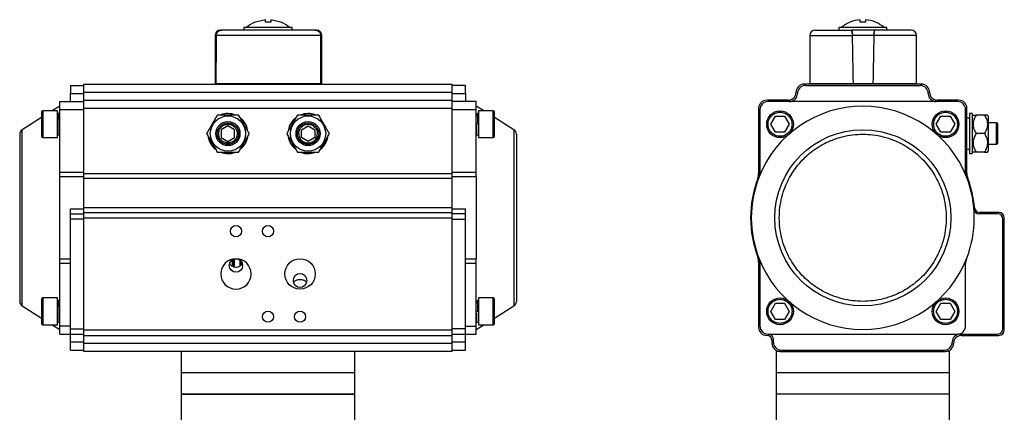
# Model space of a CAD drawing. Header units: millimetres. Extents: x 408 to 1448, y 79 to 1009.
# Tile 22 of 22: x 1054 to 1423, y 594 to 741. Entities that reach past the tile are written whole.
import ezdxf

# ---------------------------------------------------------------- set-up
doc = ezdxf.new("R2010")
doc.units = ezdxf.units.MM

msp = doc.modelspace()

# ---------------------------------------------------------------- linework, layer by layer
at = {"color": 7, "linetype": 'Continuous', "lineweight": 25}
for p, q in [((1138.39, 738), (1138.39, 737)), ((1156.39, 738), (1138.39, 738)), ((1142.67, 740), (1142.56, 740)), ((1146.39, 740.92), (1142.67, 740)), ((1146.39, 740), (1146.39, 740.92)), ((1148.39, 740.92), (1148.39, 740)), ((1152.12, 740), (1148.39, 740.92)), ((1156.39, 737), (1156.39, 738)), ((1361.14, 738), (1361.14, 737)), ((1370.14, 738), (1361.14, 738)), ((1365.41, 740), (1365.37, 740)), ((1369.14, 740), (1369.14, 740.92)), ((1379.14, 738), (1370.14, 738)), ((1371.14, 740.92), (1371.14, 740)), ((1379.14, 737), (1379.14, 738)), ((1127.54, 735), (1127.54, 717)), ((1167.13, 735), (1127.95, 735)), ((1129.54, 737), (1129.63, 737)), ((1165.54, 737), (1164.99, 737)), ((1167.54, 717), (1167.54, 735)), ((1350.28, 735), (1350.28, 717)), ((1374.29, 735), (1366.27, 735)), ((1390.28, 717), (1390.28, 735)), ((1073.39, 716.3), (1078.39, 716.3)), ((1073.39, 716.3), (1073.39, 713.3)), ((1078.39, 716.8), (1216.39, 716.8)), ((1078.39, 713.8), (1078.39, 716.8)), ((1127.54, 717), (1127.88, 717)), ((1127.88, 717), (1167.2, 717)), ((1133.89, 717), (1133.89, 716.8)), ((1160.89, 716.8), (1160.89, 717)), ((1167.2, 717), (1167.54, 717)), ((1216.39, 713.8), (1216.39, 716.8)), ((1221.39, 716.3), (1216.39, 716.3)), ((1221.39, 713.3), (1221.39, 716.3)), ((1392.14, 716.8), (1348.14, 716.8)), ((1348.64, 716.3), (1391.64, 716.3)), ((1350.28, 717), (1366.6, 717)), ((1356.64, 717), (1356.64, 716.8)), ((1366.6, 717), (1373.96, 717)), ((1373.96, 717), (1390.28, 717)), ((1383.64, 716.8), (1383.64, 717)), ((1073.39, 710.3), (1073.39, 713.3)), ((1073.39, 713.3), (1078.39, 713.3)), ((1078.39, 713.8), (1216.39, 713.8)), ((1078.39, 710.8), (1078.39, 713.8)), ((1216.39, 710.8), (1216.39, 713.8)), ((1216.39, 713.3), (1221.39, 713.3)), ((1221.39, 713.3), (1221.39, 710.3)), ((1069.39, 708.55), (1066.59, 706.8)), ((1069.39, 710.3), (1078.39, 710.3)), ((1069.39, 707.3), (1069.39, 710.3)), ((1078.39, 710.8), (1216.39, 710.8)), ((1078.39, 707.8), (1078.39, 710.8)), ((1216.39, 707.8), (1216.39, 710.8)), ((1225.39, 710.3), (1216.39, 710.3)), ((1225.39, 707.3), (1225.39, 710.3)), ((1228.2, 706.8), (1225.39, 708.55)), ((1342.14, 710.8), (1334.14, 710.8)), ((1405.64, 710.3), (1334.64, 710.3)), ((1406.14, 710.8), (1398.14, 710.8)), ((1062.59, 704.3), (1055.34, 699.76)), ((1068.59, 706.8), (1063.09, 706.8)), ((1068.59, 701.8), (1068.59, 706.8)), ((1069.02, 705.8), (1068.59, 705.8)), ((1069.39, 704.8), (1069.02, 704.8)), ((1069.39, 707.3), (1078.39, 707.3)), ((1069.39, 683.93), (1069.39, 707.3)), ((1078.39, 707.8), (1216.39, 707.8)), ((1078.39, 683.32), (1078.39, 707.8)), ((1216.39, 683.32), (1216.39, 707.8)), ((1216.39, 707.3), (1225.39, 707.3)), ((1225.39, 683.93), (1225.39, 707.3)), ((1225.77, 704.8), (1225.39, 704.8)), ((1226.19, 705.8), (1225.77, 705.8)), ((1231.69, 706.8), (1226.19, 706.8)), ((1226.19, 706.8), (1226.19, 696.8)), ((1239.45, 699.76), (1232.19, 704.3)), ((1331.14, 707.8), (1331.14, 683.32)), ((1331.64, 707.3), (1331.64, 683.93)), ((1335.67, 701.8), (1337.41, 704.8)), ((1337.41, 704.8), (1340.87, 704.8)), ((1340.87, 704.8), (1342.6, 701.8)), ((1397.67, 701.8), (1399.41, 704.8)), ((1399.41, 704.8), (1402.87, 704.8)), ((1402.87, 704.8), (1404.6, 701.8)), ((1408.64, 683.93), (1408.64, 707.3)), ((1409.14, 683.32), (1409.14, 707.8)), ((1411.14, 705.8), (1410.14, 705.8)), ((1410.14, 705.8), (1410.14, 690.8)), ((1411.14, 705.8), (1411.14, 690.8)), ((1411.47, 705.23), (1411.14, 704.9)), ((1415.74, 705.23), (1412.54, 705.23)), ((1417.14, 704.9), (1416.81, 705.23)), ((1417.14, 704.9), (1417.14, 698.3)), ((1068.59, 696.8), (1068.59, 701.8)), ((1069.14, 701.82), (1069.14, 701.82)), ((1132.39, 701.19), (1129.89, 699.74)), ((1134.89, 699.74), (1132.39, 701.19)), ((1159.89, 699.74), (1162.39, 701.19)), ((1162.39, 701.19), (1164.89, 699.74)), ((1226.19, 701.8), (1225.39, 701.8)), ((1225.88, 702.3), (1226.05, 702.3)), ((1337.41, 698.8), (1335.67, 701.8)), ((1342.6, 701.8), (1340.87, 698.8)), ((1399.41, 698.8), (1397.67, 701.8)), ((1404.6, 701.8), (1402.87, 698.8)), ((1420.24, 702.3), (1417.14, 702.3)), ((1068.59, 697.8), (1069.27, 697.8)), ((1069.27, 698.8), (1069.39, 698.8)), ((1129.89, 699.74), (1129.89, 696.86)), ((1134.69, 699.74), (1134.89, 699.67)), ((1134.89, 696.86), (1134.89, 699.74)), ((1159.89, 699.66), (1160.12, 699.75)), ((1159.89, 696.86), (1159.89, 699.74)), ((1164.89, 699.74), (1164.89, 696.86)), ((1225.39, 698.8), (1225.52, 698.8)), ((1225.52, 697.8), (1226.19, 697.8)), ((1340.87, 698.8), (1337.41, 698.8)), ((1402.87, 698.8), (1399.41, 698.8)), ((1415.74, 698.3), (1412.54, 698.3)), ((1417.14, 698.3), (1417.14, 691.7)), ((1063.09, 696.8), (1068.59, 696.8)), ((1129.89, 696.86), (1132.39, 695.41)), ((1132.39, 695.41), (1134.89, 696.86)), ((1162.39, 695.41), (1159.89, 696.86)), ((1164.89, 696.86), (1162.39, 695.41)), ((1226.19, 696.8), (1231.69, 696.8)), ((1417.14, 694.3), (1420.24, 694.3)), ((1410.14, 690.8), (1411.14, 690.8)), ((1411.14, 691.7), (1411.47, 691.37)), ((1415.74, 691.37), (1412.54, 691.37)), ((1416.81, 691.37), (1417.14, 691.7)), ((1069.39, 683.93), (1078.39, 683.93)), ((1069.39, 682.09), (1069.39, 683.93)), ((1078.39, 683.32), (1216.39, 683.32)), ((1078.39, 681.56), (1078.39, 683.32)), ((1216.39, 683.93), (1225.39, 683.93)), ((1216.39, 681.56), (1216.39, 683.32)), ((1225.39, 682.09), (1225.39, 683.93)), ((1078.39, 682.09), (1069.39, 682.09)), ((1069.39, 651.5), (1069.39, 682.09)), ((1216.39, 681.56), (1078.39, 681.56)), ((1078.39, 670.62), (1078.39, 681.56)), ((1225.39, 682.09), (1216.39, 682.09)), ((1216.39, 670.62), (1216.39, 681.56)), ((1225.39, 682.09), (1225.39, 651.5)), ((1073.39, 670.14), (1078.39, 670.14)), ((1073.39, 668.3), (1073.39, 670.14)), ((1073.39, 666.3), (1073.39, 668.3)), ((1073.39, 668.3), (1078.39, 668.3)), ((1078.39, 670.62), (1216.39, 670.62)), ((1078.39, 668.8), (1078.39, 670.62)), ((1078.39, 668.8), (1216.39, 668.8)), ((1078.39, 666.8), (1078.39, 668.8)), ((1216.39, 668.8), (1216.39, 670.62)), ((1216.39, 670.14), (1221.39, 670.14)), ((1216.39, 666.8), (1216.39, 668.8)), ((1221.39, 668.3), (1216.39, 668.3)), ((1221.39, 668.3), (1221.39, 670.14)), ((1221.39, 666.3), (1221.39, 668.3)), ((1420.64, 668.3), (1413.75, 668.3)), ((1421.14, 668.8), (1413.95, 668.8)), ((1078.39, 666.3), (1073.39, 666.3)), ((1073.39, 625.3), (1073.39, 666.3)), ((1078.39, 666.8), (1216.39, 666.8)), ((1078.39, 624.8), (1078.39, 666.8)), ((1216.39, 624.8), (1216.39, 666.8)), ((1216.39, 666.3), (1221.39, 666.3)), ((1221.39, 625.3), (1221.39, 666.3)), ((1422.64, 625.3), (1422.64, 666.3)), ((1423.14, 624.8), (1423.14, 666.8)), ((1069.39, 651.5), (1073.39, 651.5)), ((1069.39, 649.67), (1069.39, 651.5)), ((1073.39, 649.67), (1069.39, 649.67)), ((1069.39, 626.3), (1069.39, 649.67)), ((1133.91, 651), (1133.91, 648.71)), ((1134.5, 648.42), (1134.5, 651.33)), ((1134.69, 651.4), (1134.69, 648.36)), ((1137.01, 648.84), (1137.01, 650.89)), ((1137.4, 650.47), (1137.4, 649.26)), ((1221.39, 651.5), (1225.39, 651.5)), ((1225.39, 649.67), (1221.39, 649.67)), ((1225.39, 649.67), (1225.39, 651.5)), ((1225.39, 626.3), (1225.39, 649.67)), ((1331.14, 650.28), (1331.14, 625.8)), ((1331.64, 649.67), (1331.64, 626.3)), ((1408.64, 626.3), (1408.64, 649.67)), ((1068.59, 636.8), (1063.09, 636.8)), ((1068.59, 631.8), (1068.59, 636.8)), ((1069.02, 635.8), (1068.59, 635.8)), ((1069.39, 634.8), (1069.02, 634.8)), ((1225.77, 634.8), (1225.39, 634.8)), ((1226.19, 635.8), (1225.77, 635.8)), ((1231.69, 636.8), (1226.19, 636.8)), ((1226.19, 636.8), (1226.19, 626.8)), ((1335.67, 631.8), (1337.41, 634.8)), ((1337.41, 634.8), (1340.87, 634.8)), ((1340.87, 634.8), (1342.6, 631.8)), ((1397.67, 631.8), (1399.41, 634.8)), ((1399.41, 634.8), (1402.87, 634.8)), ((1402.87, 634.8), (1404.6, 631.8)), ((1055.34, 633.83), (1062.59, 629.3)), ((1068.59, 626.8), (1068.59, 631.8)), ((1069.14, 631.82), (1069.14, 631.82)), ((1226.19, 631.8), (1225.39, 631.8)), ((1225.88, 632.3), (1226.05, 632.3)), ((1232.19, 629.3), (1239.45, 633.83)), ((1337.41, 628.8), (1335.67, 631.8)), ((1342.6, 631.8), (1340.87, 628.8)), ((1399.41, 628.8), (1397.67, 631.8)), ((1404.6, 631.8), (1402.87, 628.8)), ((1068.59, 627.8), (1069.27, 627.8)), ((1069.27, 628.8), (1069.39, 628.8)), ((1225.39, 628.8), (1225.52, 628.8)), ((1225.52, 627.8), (1226.19, 627.8)), ((1340.87, 628.8), (1337.41, 628.8)), ((1402.87, 628.8), (1399.41, 628.8)), ((1063.09, 626.8), (1068.59, 626.8)), ((1066.59, 626.8), (1069.39, 625.05)), ((1073.39, 626.3), (1069.39, 626.3)), ((1069.39, 623.3), (1069.39, 626.3)), ((1069.39, 623.3), (1073.39, 623.3)), ((1073.39, 623.3), (1073.39, 625.3)), ((1073.39, 625.3), (1078.39, 625.3)), ((1073.39, 623.3), (1078.39, 623.3)), ((1073.39, 620.3), (1073.39, 623.3)), ((1216.39, 624.8), (1078.39, 624.8)), ((1078.39, 622.8), (1078.39, 624.8)), ((1221.39, 625.3), (1216.39, 625.3)), ((1216.39, 622.8), (1216.39, 624.8)), ((1216.39, 623.3), (1221.39, 623.3)), ((1221.39, 626.3), (1225.39, 626.3)), ((1221.39, 623.3), (1221.39, 625.3)), ((1221.39, 623.3), (1225.39, 623.3)), ((1221.39, 620.3), (1221.39, 623.3)), ((1225.39, 625.05), (1228.2, 626.8)), ((1225.39, 623.3), (1225.39, 626.3)), ((1226.19, 626.8), (1231.69, 626.8)), ((1334.64, 623.3), (1405.64, 623.3)), ((1406.64, 623.3), (1420.64, 623.3)), ((1078.39, 620.3), (1073.39, 620.3)), ((1073.39, 617.3), (1073.39, 620.3)), ((1078.39, 622.8), (1216.39, 622.8)), ((1078.39, 619.8), (1078.39, 622.8)), ((1216.39, 619.8), (1078.39, 619.8)), ((1078.39, 616.8), (1078.39, 619.8)), ((1216.39, 619.8), (1216.39, 622.8)), ((1221.39, 620.3), (1216.39, 620.3)), ((1216.39, 616.8), (1216.39, 619.8)), ((1221.39, 617.3), (1221.39, 620.3)), ((1336.14, 619.8), (1336.14, 620.8)), ((1336.64, 620.3), (1336.64, 621.3)), ((1407.14, 622.8), (1421.14, 622.8)), ((1073.39, 617.3), (1078.39, 617.3)), ((1137.64, 616.8), (1078.39, 616.8)), ((1114.89, 616.8), (1114.89, 608.8)), ((1157.15, 616.8), (1137.64, 616.8)), ((1216.39, 616.8), (1157.15, 616.8)), ((1179.89, 608.8), (1179.89, 616.8)), ((1216.39, 617.3), (1221.39, 617.3)), ((1337.64, 616.8), (1337.64, 608.8)), ((1339.14, 616.8), (1337.64, 616.8)), ((1339.14, 616.8), (1401.14, 616.8)), ((1339.64, 617.3), (1400.64, 617.3)), ((1402.64, 616.8), (1401.14, 616.8)), ((1402.64, 608.8), (1402.64, 616.8)), ((1114.89, 608.8), (1114.89, 600.8)), ((1170.38, 608.8), (1114.89, 608.8)), ((1124.41, 608.8), (1114.89, 608.8)), ((1179.89, 608.8), (1124.41, 608.8)), ((1179.89, 608.8), (1170.38, 608.8)), ((1179.89, 600.8), (1179.89, 608.8)), ((1337.64, 608.8), (1337.64, 600.8)), ((1402.64, 608.8), (1337.64, 608.8)), ((1393.12, 608.8), (1337.64, 608.8)), ((1402.64, 608.8), (1393.12, 608.8)), ((1402.64, 600.8), (1402.64, 608.8)), ((1114.89, 600.8), (1114.89, 589.8)), ((1170.38, 600.8), (1114.89, 600.8)), ((1114.89, 600.8), (1179.89, 600.8)), ((1179.89, 600.8), (1170.38, 600.8)), ((1179.89, 589.8), (1179.89, 600.8)), ((1337.64, 600.8), (1337.64, 589.8)), ((1402.64, 600.8), (1337.64, 600.8)), ((1402.64, 589.8), (1402.64, 600.8))]:
    msp.add_line(p, q, dxfattribs=at)
at = {"color": 8, "linetype": 'Continuous', "lineweight": 25}
for p, q in [((1127.95, 735), (1127.54, 735)), ((1167.54, 735), (1167.13, 735)), ((1350.28, 735), (1366.27, 735)), ((1390.28, 735), (1374.29, 735)), ((1063.09, 706.8), (1063.09, 701.8)), ((1231.69, 696.8), (1231.69, 706.8)), ((1063.09, 701.8), (1063.09, 696.8)), ((1420.24, 698.3), (1420.24, 702.3)), ((1055.34, 633.83), (1055.34, 699.76)), ((1239.45, 699.76), (1239.45, 633.83)), ((1420.24, 694.3), (1420.24, 698.3)), ((1063.09, 636.8), (1063.09, 631.8)), ((1231.69, 626.8), (1231.69, 636.8)), ((1063.09, 631.8), (1063.09, 626.8))]:
    msp.add_line(p, q, dxfattribs=at)
at = {"color": 7, "linetype": 'Continuous', "lineweight": 25}
for centre, radius in [((1132.39, 698.3), 6.6), ((1162.39, 698.3), 6.6), ((1339.14, 701.8), 5), ((1401.14, 701.8), 5), ((1132.39, 698.3), 4.5), ((1132.39, 698.3), 4), ((1162.39, 698.3), 4.5), ((1162.39, 698.3), 4), ((1370.14, 666.8), 32.96), ((1135.39, 661.8), 2.1), ((1147.39, 661.8), 2.1), ((1159.39, 645.8), 5.7), ((1339.14, 631.8), 5), ((1401.14, 631.8), 5), ((1147.39, 629.8), 2.1), ((1159.39, 629.8), 2.1)]:
    msp.add_circle(centre, radius, dxfattribs=at)
for centre, radius, start, end in [((1147.39, 728.83), 12.17, 113.3968, 131.124), ((1147.39, 728.83), 12.17, 48.9052, 66.6115), ((1370.14, 728.83), 12.17, 113.1003, 130.7194), ((1370.14, 728.83), 12.13, 94.7306, 112.9384), ((1370.14, 728.83), 12.13, 67.0616, 85.2694), ((1370.14, 728.83), 12.17, 49.2526, 66.8897), ((1129.54, 735), 2, 90, 180), ((1165.54, 735), 2, 0, 90), ((1352.28, 735), 2, 90, 180), ((1388.28, 735), 2, 0, 90), ((1348.14, 713.8), 3, 90, 180), ((1348.64, 713.3), 3, 90, 180), ((1391.64, 713.3), 3, 0, 90), ((1392.14, 713.8), 3, 0, 90), ((1342.14, 713.8), 3, 270, 0), ((1342.64, 713.3), 3, 270, 0), ((1397.64, 713.3), 3, 180, 270), ((1398.14, 713.8), 3, 180, 270), ((1334.14, 707.8), 3, 90, 180), ((1370.14, 666.8), 41.75, 21.49, 158.51), ((1334.64, 707.3), 3, 90, 180), ((1405.64, 707.3), 3, 0, 90), ((1406.14, 707.8), 3, 0, 90), ((1063.09, 706.3), 0.5, 90, 180), ((1132.39, 698.3), 7.5, 67.9062, 110.8079), ((1162.39, 698.3), 7.5, 69.1921, 112.0938), ((1231.69, 706.3), 0.5, 0, 90), ((1132.39, 698.3), 7.5, 10.4834, 50.6672), ((1162.39, 698.3), 7.5, 129.3328, 169.5166), ((1409.34, 702.95), 1.2, 48.1897, 99.5941), ((1420.24, 701.8), 0.5, 0, 90), ((1056.39, 698.07), 2, 122, 180), ((1063.09, 697.3), 0.5, 180, 270), ((1132.39, 698.3), 7.5, 189.8654, 231.635), ((1132.39, 698.3), 7.5, 310.4794, 351.2084), ((1162.39, 698.3), 7.5, 188.7916, 229.5206), ((1162.39, 698.3), 7.5, 308.365, 350.1346), ((1231.69, 697.3), 0.5, 270, 0), ((1238.39, 698.07), 2, 0, 58), ((1420.24, 694.8), 0.5, 270, 0), ((1132.39, 698.3), 7.5, 248.9396, 290.4733), ((1162.39, 698.3), 7.5, 249.5267, 291.0604), ((1409.34, 693.65), 1.2, 260.4059, 311.8103), ((1326.14, 683.32), 5, 339.418, 0), ((1326.64, 683.93), 5, 338.51, 0), ((1413.64, 683.93), 5, 180, 201.49), ((1414.14, 683.32), 5, 180, 200.582), ((1370.14, 666.8), 42, 159.418, 200.582), ((1370.14, 666.8), 41.75, 158.51, 201.49), ((1370.14, 666.8), 41.75, 338.51, 21.49), ((1370.14, 666.8), 42, 5.2159, 20.582), ((1413.75, 670.3), 2, 184.5886, 270), ((1413.95, 670.8), 2, 185.2159, 270), ((1420.64, 666.3), 2, 0, 90), ((1421.14, 666.8), 2, 0, 90), ((1135.39, 645.8), 5.7, 0, 180), ((1326.14, 650.28), 5, 0, 20.582), ((1370.14, 666.8), 41.75, 201.49, 338.51), ((1326.64, 649.67), 5, 0, 21.49), ((1413.64, 649.67), 5, 158.51, 180), ((1135.39, 645.8), 5.7, 180, 0), ((1056.39, 635.53), 2, 180, 238), ((1063.09, 636.3), 0.5, 90, 180), ((1231.69, 636.3), 0.5, 0, 90), ((1238.39, 635.53), 2, 302, 0), ((1063.09, 627.3), 0.5, 180, 270), ((1231.69, 627.3), 0.5, 270, 0), ((1334.14, 625.8), 3, 180, 270), ((1334.64, 626.3), 3, 180, 270), ((1334.64, 621.3), 2, 0, 90), ((1406.64, 620.3), 3, 90, 180), ((1405.64, 626.3), 3, 270, 0), ((1420.64, 625.3), 2, 270, 0), ((1421.14, 624.8), 2, 270, 0), ((1334.14, 620.8), 2, 0, 90), ((1339.14, 619.8), 3, 180, 270), ((1339.64, 620.3), 3, 180, 270), ((1400.64, 620.3), 3, 270, 0), ((1401.14, 619.8), 3, 270, 0), ((1407.14, 619.8), 3, 90, 180)]:
    msp.add_arc(centre, radius, start, end, dxfattribs=at)
for centre, major_axis, ratio, start_param, end_param in [((1147.54, 313.89), (-3.47, 1145.8), 0.01719, 1.194395, 1.211232), ((1147.54, 313.89), (-3.47, 1145.8), 0.01719, 1.194395, 1.211232), ((1147.54, 313.89), (3.47, 1145.8), 0.01719, 5.071954, 5.08879), ((1147.54, 313.89), (3.47, 1145.8), 0.01719, 5.071954, 5.08879), ((1370.28, 313.89), (-19.7, 1145.8), 0.00303, 5.071849, 5.088686), ((1370.28, 313.89), (-19.7, 1145.8), 0.00303, 5.071849, 5.088686), ((1370.28, 313.89), (19.7, 1145.8), 0.00303, 1.194499, 1.211336), ((1370.28, 313.89), (19.7, 1145.8), 0.00303, 1.194499, 1.211336)]:
    msp.add_ellipse(centre, major_axis=major_axis, ratio=ratio, start_param=start_param, end_param=end_param, dxfattribs=at)
for centre, major_axis, ratio in [((1135.39, 648.96), (0, -2.54), 0.984808), ((1159.39, 643.35), (0, 2.66), 0.939693)]:
    msp.add_ellipse(centre, major_axis=major_axis, ratio=ratio, dxfattribs=at)
for points, knots in [([(1148.39, 740), (1147.85, 740), (1147.18, 740), (1146.52, 740), (1146.39, 740)], [0, 0, 0, 0, 0.808237, 1, 1, 1, 1]), ([(1152.22, 740), (1152.22, 740), (1152.26, 740), (1152.19, 740), (1152.12, 740)], [0, 0, 0, 0, 0.006903, 1, 1, 1, 1]), ([(1374.9, 740), (1374.92, 740), (1374.96, 740), (1374.89, 740), (1374.86, 740)], [0, 0, 0, 0, 0.618309, 1, 1, 1, 1]), ([(1130.09, 737), (1129.83, 736.97), (1129.31, 736.92), (1128.63, 736.53), (1128.16, 735.95), (1127.97, 735.4), (1127.95, 735.09), (1127.95, 735)], [0, 0, 0, 0, 0.240338, 0.481112, 0.708918, 0.918529, 1, 1, 1, 1]), ([(1127.95, 735), (1127.97, 735.21), (1128.01, 735.64), (1128.34, 736.21), (1128.83, 736.66), (1129.44, 736.95), (1129.88, 736.98), (1130.09, 737)], [0, 0, 0, 0, 0.195205, 0.390185, 0.591258, 0.806294, 1, 1, 1, 1]), ([(1164.99, 737), (1164.71, 737), (1164.16, 737), (1162.75, 737), (1160.91, 737), (1158.65, 737), (1156.07, 737), (1153.28, 737), (1150.41, 737), (1147.54, 737), (1144.67, 737), (1141.8, 737), (1139.01, 737), (1136.43, 737), (1134.17, 737), (1132.33, 737), (1130.92, 737), (1130.37, 737), (1130.09, 737)], [0, 0, 0, 0, 0.059498, 0.121496, 0.185282, 0.25, 0.314718, 0.378504, 0.440502, 0.5, 0.559498, 0.621496, 0.685282, 0.75, 0.814718, 0.878504, 0.940502, 1, 1, 1, 1]), ([(1164.99, 737), (1165.25, 736.97), (1165.77, 736.92), (1166.45, 736.53), (1166.92, 735.95), (1167.12, 735.4), (1167.13, 735.09), (1167.13, 735)], [0, 0, 0, 0, 0.2403381, 0.4811121, 0.7089178, 0.9185291, 1, 1, 1, 1]), ([(1164.99, 737), (1165.25, 736.97), (1165.77, 736.92), (1166.45, 736.53), (1166.92, 735.95), (1167.12, 735.4), (1167.13, 735.09), (1167.13, 735)], [0, 0, 0, 0, 0.240338, 0.481112, 0.708918, 0.918529, 1, 1, 1, 1]), ([(1352.28, 737), (1352.33, 737), (1352.41, 737), (1353.14, 737), (1354.33, 737), (1356.01, 737), (1358.1, 737), (1360.51, 737), (1363.11, 737), (1364.96, 737), (1365.86, 737)], [0, 0, 0, 0, 0.118996, 0.242993, 0.370564, 0.5, 0.629436, 0.757007, 0.881004, 1, 1, 1, 1]), ([(1366.27, 735), (1366.27, 735.21), (1366.25, 735.64), (1366.18, 736.21), (1366.09, 736.66), (1365.97, 736.95), (1365.9, 736.98), (1365.86, 737)], [0, 0, 0, 0, 0.195205, 0.390185, 0.591258, 0.806294, 1, 1, 1, 1]), ([(1365.86, 737), (1365.91, 736.97), (1366, 736.92), (1366.13, 736.53), (1366.22, 735.95), (1366.26, 735.4), (1366.27, 735.09), (1366.27, 735)], [0, 0, 0, 0, 0.240338, 0.481112, 0.708918, 0.918529, 1, 1, 1, 1]), ([(1374.71, 737), (1374.66, 736.97), (1374.57, 736.92), (1374.44, 736.53), (1374.35, 735.95), (1374.3, 735.4), (1374.29, 735.09), (1374.29, 735)], [0, 0, 0, 0, 0.240338, 0.481112, 0.708918, 0.918529, 1, 1, 1, 1]), ([(1374.29, 735), (1374.3, 735.21), (1374.31, 735.64), (1374.38, 736.21), (1374.48, 736.66), (1374.59, 736.95), (1374.67, 736.98), (1374.71, 737)], [0, 0, 0, 0, 0.195205, 0.390185, 0.591258, 0.806294, 1, 1, 1, 1]), ([(1388.28, 737), (1388.24, 737), (1388.15, 737), (1387.43, 737), (1386.24, 737), (1384.56, 737), (1382.47, 737), (1380.06, 737), (1377.46, 737), (1375.61, 737), (1374.71, 737)], [0, 0, 0, 0, 0.118996, 0.242993, 0.370564, 0.5, 0.629436, 0.757007, 0.881004, 1, 1, 1, 1]), ([(1062.59, 706.3), (1062.59, 706.24), (1062.59, 706.15), (1062.59, 705.58), (1062.59, 705), (1062.59, 704.28), (1062.59, 703.24), (1062.59, 702.36), (1062.59, 701.8)], [0, 0, 0, 0, 0.239457, 0.368361, 0.5, 0.631639, 0.760543, 1, 1, 1, 1]), ([(1069.33, 698.8), (1069.32, 698.56), (1069.3, 697.99), (1069.27, 697.71), (1069.24, 697.96), (1069.21, 698.76), (1069.18, 700.03), (1069.15, 701.54), (1069.12, 703.09), (1069.09, 704.47), (1069.06, 705.4), (1069.04, 705.85), (1069.02, 705.76), (1069.02, 705.74)], [0, 0, 0, 0, 0.075104, 0.17502, 0.275069, 0.375019, 0.475039, 0.575019, 0.675, 0.775019, 0.87497, 0.975019, 1, 1, 1, 1]), ([(1128.39, 705.23), (1128.12, 704.75), (1127.56, 703.79), (1126.53, 702), (1125.42, 700.07), (1124.71, 698.84), (1124.39, 698.3)], [0, 0, 0, 0, 0.216461, 0.440323, 0.75191, 1, 1, 1, 1]), ([(1136.39, 705.23), (1135.85, 705.23), (1134.73, 705.23), (1133.35, 705.23), (1131.72, 705.23), (1130.16, 705.23), (1128.89, 705.23), (1128.39, 705.23)], [0, 0, 0, 0, 0.216359, 0.440115, 0.500381, 0.802468, 1, 1, 1, 1]), ([(1140.39, 698.3), (1140.12, 698.77), (1139.56, 699.74), (1138.53, 701.53), (1137.42, 703.45), (1136.71, 704.68), (1136.39, 705.23)], [0, 0, 0, 0, 0.216461, 0.440323, 0.75191, 1, 1, 1, 1]), ([(1158.39, 705.23), (1158.12, 704.75), (1157.56, 703.79), (1156.53, 702), (1155.42, 700.07), (1154.71, 698.84), (1154.39, 698.3)], [0, 0, 0, 0, 0.216461, 0.440323, 0.75191, 1, 1, 1, 1]), ([(1166.39, 705.23), (1165.85, 705.23), (1164.73, 705.23), (1163.35, 705.23), (1161.72, 705.23), (1160.16, 705.23), (1158.89, 705.23), (1158.39, 705.23)], [0, 0, 0, 0, 0.216359, 0.440115, 0.500381, 0.802468, 1, 1, 1, 1]), ([(1170.39, 698.3), (1170.12, 698.77), (1169.56, 699.74), (1168.53, 701.53), (1167.42, 703.45), (1166.71, 704.68), (1166.39, 705.23)], [0, 0, 0, 0, 0.216461, 0.440323, 0.75191, 1, 1, 1, 1]), ([(1225.71, 704.8), (1225.72, 705), (1225.74, 705.53), (1225.76, 705.87), (1225.79, 705.72), (1225.82, 705), (1225.85, 703.8), (1225.87, 702.8), (1225.88, 702.3)], [0, 0, 0, 0, 0.103271, 0.282716, 0.461921, 0.641413, 0.820455, 1, 1, 1, 1]), ([(1232.19, 701.8), (1232.19, 702.36), (1232.19, 703.24), (1232.19, 704.28), (1232.19, 705), (1232.19, 705.58), (1232.19, 706.15), (1232.19, 706.24), (1232.19, 706.3)], [0, 0, 0, 0, 0.239457, 0.368361, 0.5, 0.631639, 0.760543, 1, 1, 1, 1]), ([(1334.64, 701.8), (1334.7, 702.36), (1334.79, 703.24), (1335.35, 704.28), (1335.93, 705), (1336.65, 705.59), (1337.7, 706.13), (1339.14, 706.41), (1340.57, 706.13), (1341.62, 705.59), (1342.34, 705), (1342.92, 704.28), (1343.48, 703.24), (1343.58, 702.36), (1343.64, 701.8)], [0, 0, 0, 0, 0.119728, 0.18418, 0.25, 0.31582, 0.380272, 0.5, 0.619728, 0.68418, 0.75, 0.81582, 0.880272, 1, 1, 1, 1]), ([(1396.64, 701.8), (1396.7, 702.36), (1396.79, 703.24), (1397.35, 704.28), (1397.93, 705), (1398.65, 705.59), (1399.7, 706.13), (1401.14, 706.41), (1402.57, 706.13), (1403.62, 705.59), (1404.34, 705), (1404.92, 704.28), (1405.48, 703.24), (1405.58, 702.36), (1405.64, 701.8)], [0, 0, 0, 0, 0.119728, 0.18418, 0.25, 0.31582, 0.380272, 0.5, 0.619728, 0.68418, 0.75, 0.81582, 0.880272, 1, 1, 1, 1]), ([(1412.54, 705.23), (1412.29, 704.75), (1411.78, 703.79), (1411.35, 702), (1411.61, 700.07), (1412.25, 698.84), (1412.54, 698.3)], [0, 0, 0, 0, 0.216461, 0.440323, 0.75191, 1, 1, 1, 1]), ([(1411.47, 705.23), (1411.55, 705.23), (1411.7, 705.23), (1412.3, 705.23), (1412.54, 705.23)], [0, 0, 0, 0, 0.604635, 1, 1, 1, 1]), ([(1415.74, 705.23), (1415.99, 704.75), (1416.5, 703.79), (1416.92, 702), (1416.67, 700.07), (1416.02, 698.84), (1415.74, 698.3)], [0, 0, 0, 0, 0.216461, 0.440323, 0.75191, 1, 1, 1, 1]), ([(1416.81, 705.23), (1416.72, 705.23), (1416.57, 705.23), (1415.97, 705.23), (1415.74, 705.23)], [0, 0, 0, 0, 0.604635, 1, 1, 1, 1]), ([(1062.59, 701.8), (1062.59, 701.23), (1062.59, 700.36), (1062.59, 699.31), (1062.59, 698.59), (1062.59, 698.01), (1062.59, 697.45), (1062.59, 697.36), (1062.59, 697.3)], [0, 0, 0, 0, 0.2394568, 0.3683607, 0.5, 0.6316393, 0.7605432, 1, 1, 1, 1]), ([(1128.89, 698.3), (1128.94, 698.74), (1129.01, 699.42), (1129.45, 700.23), (1129.9, 700.79), (1130.46, 701.25), (1131.28, 701.67), (1132.39, 701.88), (1133.51, 701.67), (1134.33, 701.25), (1134.89, 700.79), (1135.34, 700.23), (1135.78, 699.42), (1135.85, 698.74), (1135.89, 698.3)], [0, 0, 0, 0, 0.119721, 0.184836, 0.25, 0.315115, 0.380279, 0.5, 0.619721, 0.684836, 0.75, 0.815115, 0.880279, 1, 1, 1, 1]), ([(1158.89, 698.3), (1158.94, 698.74), (1159.01, 699.42), (1159.45, 700.23), (1159.9, 700.79), (1160.46, 701.25), (1161.28, 701.67), (1162.39, 701.88), (1163.51, 701.67), (1164.33, 701.25), (1164.89, 700.79), (1165.34, 700.23), (1165.78, 699.42), (1165.85, 698.74), (1165.89, 698.3)], [0, 0, 0, 0, 0.119721, 0.184885, 0.25, 0.315164, 0.380279, 0.5, 0.619721, 0.684885, 0.75, 0.815164, 0.880279, 1, 1, 1, 1]), ([(1225.39, 701.8), (1225.41, 701.29), (1225.43, 700.26), (1225.46, 698.93), (1225.49, 698.1), (1225.51, 697.72), (1225.52, 697.81), (1225.52, 697.82)], [0, 0, 0, 0, 0.245689, 0.49069, 0.736306, 0.98153, 1, 1, 1, 1]), ([(1232.19, 697.3), (1232.19, 697.36), (1232.19, 697.45), (1232.19, 698.01), (1232.19, 698.59), (1232.19, 699.31), (1232.19, 700.36), (1232.19, 701.23), (1232.19, 701.8)], [0, 0, 0, 0, 0.239457, 0.368361, 0.5, 0.631639, 0.760543, 1, 1, 1, 1]), ([(1343.64, 701.8), (1343.58, 701.23), (1343.48, 700.36), (1342.92, 699.31), (1342.34, 698.59), (1341.62, 698.01), (1340.57, 697.47), (1339.14, 697.19), (1337.7, 697.47), (1336.65, 698.01), (1335.93, 698.59), (1335.35, 699.31), (1334.79, 700.36), (1334.7, 701.23), (1334.64, 701.8)], [0, 0, 0, 0, 0.119728, 0.18418, 0.25, 0.31582, 0.380272, 0.5, 0.619728, 0.68418, 0.75, 0.81582, 0.880272, 1, 1, 1, 1]), ([(1405.64, 701.8), (1405.58, 701.23), (1405.48, 700.36), (1404.92, 699.31), (1404.34, 698.59), (1403.62, 698.01), (1402.57, 697.47), (1401.14, 697.19), (1399.7, 697.47), (1398.65, 698.01), (1397.93, 698.59), (1397.35, 699.31), (1396.79, 700.36), (1396.7, 701.23), (1396.64, 701.8)], [0, 0, 0, 0, 0.119728, 0.18418, 0.25, 0.31582, 0.380272, 0.5, 0.619728, 0.68418, 0.75, 0.81582, 0.880272, 1, 1, 1, 1]), ([(1420.74, 698.3), (1420.74, 698.74), (1420.74, 699.42), (1420.74, 700.23), (1420.74, 700.79), (1420.74, 701.24), (1420.74, 701.68), (1420.74, 701.75), (1420.74, 701.8)], [0, 0, 0, 0, 0.239443, 0.369673, 0.5, 0.63023, 0.760557, 1, 1, 1, 1]), ([(1054.39, 698.07), (1054.39, 698.02), (1054.39, 697.93), (1054.39, 697.18), (1054.39, 696.04), (1054.39, 694.61), (1054.39, 693), (1054.39, 691.11), (1054.39, 688.95), (1054.39, 686.55), (1054.39, 683.96), (1054.39, 681.21), (1054.39, 678.06), (1054.39, 674.52), (1054.39, 670.65), (1054.39, 666.8), (1054.39, 662.95), (1054.39, 659.08), (1054.39, 655.54), (1054.39, 652.39), (1054.39, 649.64), (1054.39, 647.05), (1054.39, 644.65), (1054.39, 642.49), (1054.39, 640.59), (1054.39, 638.99), (1054.39, 637.55), (1054.39, 636.42), (1054.39, 635.67), (1054.39, 635.58), (1054.39, 635.53)], [0, 0, 0, 0, 0.0388161, 0.078831, 0.1199757, 0.1521369, 0.1843034, 0.217149, 0.25, 0.2828455, 0.3156965, 0.3478577, 0.3800243, 0.4211642, 0.4611827, 0.5, 0.5388125, 0.578831, 0.6199757, 0.6521369, 0.6843034, 0.717149, 0.75, 0.7828455, 0.8156966, 0.8478578, 0.8800243, 0.9211642, 0.9611815, 1, 1, 1, 1]), ([(1124.39, 698.3), (1124.67, 697.82), (1125.23, 696.86), (1126.26, 695.07), (1127.37, 693.15), (1128.08, 691.92), (1128.39, 691.37)], [0, 0, 0, 0, 0.216461, 0.440323, 0.75191, 1, 1, 1, 1]), ([(1135.89, 698.3), (1135.85, 697.86), (1135.78, 697.18), (1135.34, 696.36), (1134.89, 695.81), (1134.33, 695.35), (1133.51, 694.93), (1132.39, 694.71), (1131.28, 694.93), (1130.46, 695.35), (1129.9, 695.81), (1129.45, 696.36), (1129.01, 697.18), (1128.94, 697.86), (1128.89, 698.3)], [0, 0, 0, 0, 0.119721, 0.184836, 0.25, 0.315115, 0.380279, 0.5, 0.619721, 0.684836, 0.75, 0.815115, 0.880279, 1, 1, 1, 1]), ([(1136.39, 691.37), (1136.67, 691.85), (1137.23, 692.81), (1138.26, 694.6), (1139.37, 696.52), (1140.08, 697.75), (1140.39, 698.3)], [0, 0, 0, 0, 0.216461, 0.440323, 0.75191, 1, 1, 1, 1]), ([(1154.39, 698.3), (1154.67, 697.82), (1155.23, 696.86), (1156.26, 695.07), (1157.37, 693.15), (1158.08, 691.92), (1158.39, 691.37)], [0, 0, 0, 0, 0.216461, 0.440323, 0.75191, 1, 1, 1, 1]), ([(1158.89, 698.3), (1158.94, 697.86), (1159.01, 697.18), (1159.45, 696.36), (1159.9, 695.81), (1160.46, 695.35), (1161.28, 694.93), (1162.39, 694.71), (1163.51, 694.93), (1164.33, 695.35), (1164.89, 695.81), (1165.34, 696.36), (1165.78, 697.18), (1165.85, 697.86), (1165.89, 698.3)], [0, 0, 0, 0, 0.119721, 0.184836, 0.25, 0.315115, 0.380279, 0.5, 0.619721, 0.684836, 0.75, 0.815115, 0.880279, 1, 1, 1, 1]), ([(1166.39, 691.37), (1166.67, 691.85), (1167.23, 692.81), (1168.26, 694.6), (1169.37, 696.52), (1170.08, 697.75), (1170.39, 698.3)], [0, 0, 0, 0, 0.216461, 0.440323, 0.75191, 1, 1, 1, 1]), ([(1240.39, 698.07), (1240.39, 698.02), (1240.39, 697.93), (1240.39, 697.18), (1240.39, 696.04), (1240.39, 694.61), (1240.39, 693), (1240.39, 691.11), (1240.39, 688.95), (1240.39, 686.55), (1240.39, 683.96), (1240.39, 681.21), (1240.39, 678.06), (1240.39, 674.52), (1240.39, 670.65), (1240.39, 666.8), (1240.39, 662.95), (1240.39, 659.08), (1240.39, 655.54), (1240.39, 652.39), (1240.39, 649.64), (1240.39, 647.05), (1240.39, 644.65), (1240.39, 642.49), (1240.39, 640.59), (1240.39, 638.99), (1240.39, 637.55), (1240.39, 636.42), (1240.39, 635.67), (1240.39, 635.58), (1240.39, 635.53)], [0, 0, 0, 0, 0.038816, 0.078831, 0.119976, 0.152137, 0.184303, 0.217149, 0.25, 0.282846, 0.315697, 0.347858, 0.380024, 0.421164, 0.461183, 0.5, 0.538812, 0.578831, 0.619976, 0.652137, 0.684303, 0.717149, 0.75, 0.782846, 0.815697, 0.847858, 0.880024, 0.921164, 0.961182, 1, 1, 1, 1]), ([(1370.14, 635.53), (1368.87, 635.58), (1366.28, 635.67), (1362.41, 636.42), (1358.88, 637.55), (1355.73, 638.99), (1352.98, 640.59), (1350.39, 642.48), (1347.99, 644.65), (1345.82, 647.05), (1343.93, 649.64), (1342.33, 652.39), (1340.89, 655.54), (1339.75, 659.08), (1339.03, 662.95), (1338.79, 666.8), (1339.03, 670.65), (1339.75, 674.52), (1340.89, 678.06), (1342.33, 681.21), (1343.93, 683.96), (1345.82, 686.55), (1347.99, 688.95), (1350.39, 691.11), (1352.98, 693), (1355.73, 694.61), (1358.88, 696.04), (1362.41, 697.18), (1366.28, 697.93), (1368.87, 698.02), (1370.14, 698.07)], [0, 0, 0, 0, 0.038816, 0.078831, 0.119976, 0.152137, 0.184303, 0.217149, 0.25, 0.282846, 0.315697, 0.347858, 0.380024, 0.421164, 0.461183, 0.5, 0.538812, 0.578831, 0.619976, 0.652137, 0.684303, 0.717149, 0.75, 0.782846, 0.815697, 0.847858, 0.880024, 0.921164, 0.961182, 1, 1, 1, 1]), ([(1370.14, 698.07), (1371.41, 698.02), (1373.99, 697.93), (1377.86, 697.18), (1381.4, 696.04), (1384.55, 694.61), (1387.3, 693), (1389.89, 691.11), (1392.29, 688.95), (1394.45, 686.55), (1396.34, 683.96), (1397.95, 681.21), (1399.38, 678.06), (1400.52, 674.52), (1401.25, 670.65), (1401.48, 666.8), (1401.25, 662.95), (1400.53, 659.08), (1399.38, 655.54), (1397.95, 652.39), (1396.34, 649.64), (1394.45, 647.05), (1392.29, 644.65), (1389.89, 642.49), (1387.3, 640.59), (1384.55, 638.99), (1381.4, 637.55), (1377.86, 636.42), (1373.99, 635.67), (1371.41, 635.58), (1370.14, 635.53)], [0, 0, 0, 0, 0.038816, 0.078831, 0.119976, 0.152137, 0.184303, 0.217149, 0.25, 0.282846, 0.315697, 0.347858, 0.380024, 0.421164, 0.461183, 0.5, 0.538812, 0.578831, 0.619976, 0.652137, 0.684303, 0.717149, 0.75, 0.782846, 0.815697, 0.847858, 0.880024, 0.921164, 0.961182, 1, 1, 1, 1]), ([(1412.54, 698.3), (1412.29, 697.82), (1411.78, 696.86), (1411.35, 695.07), (1411.61, 693.15), (1412.25, 691.92), (1412.54, 691.37)], [0, 0, 0, 0, 0.216461, 0.440323, 0.75191, 1, 1, 1, 1]), ([(1415.74, 698.3), (1415.99, 697.82), (1416.5, 696.86), (1416.92, 695.07), (1416.67, 693.15), (1416.02, 691.92), (1415.74, 691.37)], [0, 0, 0, 0, 0.216461, 0.440323, 0.75191, 1, 1, 1, 1]), ([(1420.74, 694.8), (1420.74, 694.85), (1420.74, 694.92), (1420.74, 695.35), (1420.74, 695.81), (1420.74, 696.36), (1420.74, 697.18), (1420.74, 697.86), (1420.74, 698.3)], [0, 0, 0, 0, 0.2394429, 0.3696725, 0.5, 0.6302296, 0.7605571, 1, 1, 1, 1]), ([(1128.39, 691.37), (1128.94, 691.37), (1130.06, 691.37), (1131.44, 691.37), (1133.07, 691.37), (1134.63, 691.37), (1135.9, 691.37), (1136.39, 691.37)], [0, 0, 0, 0, 0.216359, 0.440115, 0.500381, 0.802468, 1, 1, 1, 1]), ([(1158.39, 691.37), (1158.94, 691.37), (1160.06, 691.37), (1161.44, 691.37), (1163.07, 691.37), (1164.63, 691.37), (1165.9, 691.37), (1166.39, 691.37)], [0, 0, 0, 0, 0.216359, 0.440115, 0.500381, 0.802468, 1, 1, 1, 1]), ([(1412.54, 691.37), (1412.29, 691.37), (1411.78, 691.37), (1411.49, 691.37), (1411.47, 691.37), (1411.47, 691.37)], [0, 0, 0, 0, 0.432388, 0.879561, 1, 1, 1, 1]), ([(1415.74, 691.37), (1415.99, 691.37), (1416.5, 691.37), (1416.79, 691.37), (1416.81, 691.37), (1416.81, 691.37)], [0, 0, 0, 0, 0.432388, 0.879561, 1, 1, 1, 1]), ([(1135.39, 648.26), (1135.12, 648.28), (1134.58, 648.33), (1133.87, 648.69), (1133.34, 649.17), (1133.17, 649.57), (1133.1, 649.73)], [0, 0, 0, 0, 0.266398, 0.532526, 0.806075, 1, 1, 1, 1]), ([(1137.69, 649.71), (1137.68, 649.67), (1137.6, 649.37), (1137.18, 648.9), (1136.48, 648.43), (1135.83, 648.27), (1135.47, 648.26), (1135.39, 648.26)], [0, 0, 0, 0, 0.044519, 0.346651, 0.642862, 0.92433, 1, 1, 1, 1]), ([(1157.08, 642.65), (1157.17, 642.8), (1157.41, 643.19), (1157.97, 643.52), (1158.62, 643.68), (1159.11, 643.71), (1159.52, 643.72), (1159.99, 643.7), (1160.67, 643.58), (1161.26, 643.26), (1161.63, 642.9), (1161.71, 642.66), (1161.71, 642.65)], [0, 0, 0, 0, 0.103441, 0.262645, 0.392428, 0.475573, 0.499935, 0.582283, 0.697059, 0.863046, 0.993686, 1, 1, 1, 1]), ([(1062.59, 636.3), (1062.59, 636.24), (1062.59, 636.15), (1062.59, 635.58), (1062.59, 635), (1062.59, 634.28), (1062.59, 633.24), (1062.59, 632.36), (1062.59, 631.8)], [0, 0, 0, 0, 0.239457, 0.368361, 0.5, 0.631639, 0.760543, 1, 1, 1, 1]), ([(1069.33, 628.8), (1069.32, 628.56), (1069.3, 627.99), (1069.27, 627.71), (1069.24, 627.96), (1069.21, 628.76), (1069.18, 630.03), (1069.15, 631.54), (1069.12, 633.09), (1069.09, 634.47), (1069.06, 635.4), (1069.04, 635.85), (1069.02, 635.76), (1069.02, 635.74)], [0, 0, 0, 0, 0.075104, 0.17502, 0.275069, 0.375019, 0.475039, 0.575019, 0.675, 0.775019, 0.87497, 0.975019, 1, 1, 1, 1]), ([(1225.71, 634.8), (1225.72, 635), (1225.74, 635.53), (1225.76, 635.87), (1225.79, 635.72), (1225.82, 635), (1225.85, 633.8), (1225.87, 632.8), (1225.88, 632.3)], [0, 0, 0, 0, 0.103271, 0.282716, 0.461921, 0.641413, 0.820455, 1, 1, 1, 1]), ([(1232.19, 631.8), (1232.19, 632.36), (1232.19, 633.24), (1232.19, 634.28), (1232.19, 635), (1232.19, 635.58), (1232.19, 636.15), (1232.19, 636.24), (1232.19, 636.3)], [0, 0, 0, 0, 0.239457, 0.368361, 0.5, 0.631639, 0.760543, 1, 1, 1, 1]), ([(1334.64, 631.8), (1334.7, 632.36), (1334.79, 633.24), (1335.35, 634.28), (1335.93, 635), (1336.65, 635.59), (1337.7, 636.13), (1339.14, 636.41), (1340.57, 636.13), (1341.62, 635.59), (1342.34, 635), (1342.92, 634.28), (1343.48, 633.24), (1343.58, 632.36), (1343.64, 631.8)], [0, 0, 0, 0, 0.119728, 0.18418, 0.25, 0.31582, 0.380272, 0.5, 0.619728, 0.68418, 0.75, 0.81582, 0.880272, 1, 1, 1, 1]), ([(1396.64, 631.8), (1396.7, 632.36), (1396.79, 633.24), (1397.35, 634.28), (1397.93, 635), (1398.65, 635.59), (1399.7, 636.13), (1401.14, 636.41), (1402.57, 636.13), (1403.62, 635.59), (1404.34, 635), (1404.92, 634.28), (1405.48, 633.24), (1405.58, 632.36), (1405.64, 631.8)], [0, 0, 0, 0, 0.119728, 0.18418, 0.25, 0.31582, 0.380272, 0.5, 0.619728, 0.68418, 0.75, 0.81582, 0.880272, 1, 1, 1, 1]), ([(1062.59, 631.8), (1062.59, 631.23), (1062.59, 630.36), (1062.59, 629.31), (1062.59, 628.59), (1062.59, 628.01), (1062.59, 627.45), (1062.59, 627.36), (1062.59, 627.3)], [0, 0, 0, 0, 0.239457, 0.368361, 0.5, 0.631639, 0.760543, 1, 1, 1, 1]), ([(1225.39, 631.8), (1225.41, 631.29), (1225.43, 630.26), (1225.46, 628.93), (1225.49, 628.1), (1225.51, 627.72), (1225.52, 627.81), (1225.52, 627.82)], [0, 0, 0, 0, 0.245689, 0.49069, 0.736306, 0.98153, 1, 1, 1, 1]), ([(1232.19, 627.3), (1232.19, 627.36), (1232.19, 627.45), (1232.19, 628.01), (1232.19, 628.59), (1232.19, 629.31), (1232.19, 630.36), (1232.19, 631.23), (1232.19, 631.8)], [0, 0, 0, 0, 0.239457, 0.368361, 0.5, 0.631639, 0.760543, 1, 1, 1, 1]), ([(1343.64, 631.8), (1343.58, 631.23), (1343.48, 630.36), (1342.92, 629.31), (1342.34, 628.59), (1341.62, 628.01), (1340.57, 627.47), (1339.14, 627.19), (1337.7, 627.47), (1336.65, 628.01), (1335.93, 628.59), (1335.35, 629.31), (1334.79, 630.36), (1334.7, 631.23), (1334.64, 631.8)], [0, 0, 0, 0, 0.119728, 0.18418, 0.25, 0.31582, 0.380272, 0.5, 0.619728, 0.68418, 0.75, 0.81582, 0.880272, 1, 1, 1, 1]), ([(1405.64, 631.8), (1405.58, 631.23), (1405.48, 630.36), (1404.92, 629.31), (1404.34, 628.59), (1403.62, 628.01), (1402.57, 627.47), (1401.14, 627.19), (1399.7, 627.47), (1398.65, 628.01), (1397.93, 628.59), (1397.35, 629.31), (1396.79, 630.36), (1396.7, 631.23), (1396.64, 631.8)], [0, 0, 0, 0, 0.1197284, 0.1841803, 0.25, 0.3158197, 0.3802716, 0.5, 0.6197284, 0.6841803, 0.75, 0.8158197, 0.8802716, 1, 1, 1, 1])]:
    msp.add_open_spline(points, degree=3, knots=knots, dxfattribs=at)
for points in [[(1371.14, 740), (1370.8, 740), (1370.14, 740), (1369.47, 740), (1369.14, 740)], [(1374.71, 737), (1373.23, 737), (1370.28, 737), (1367.33, 737), (1365.86, 737)]]:
    msp.add_open_spline(points, degree=3, dxfattribs=at)

doc.saveas('drawing.dxf')
